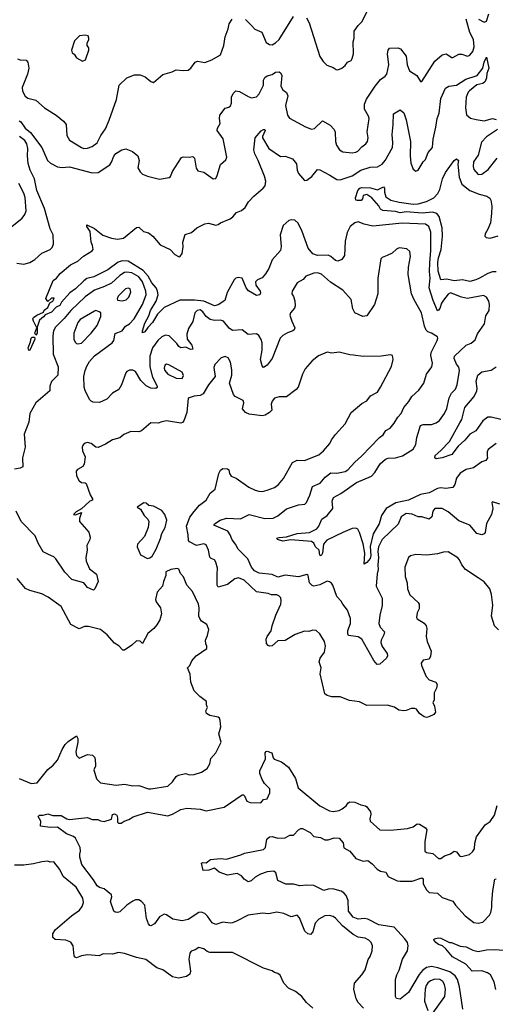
# Model space of a CAD drawing. Extents: x 2199565 to 2323334, y 894172 to 1018966.
# Tile 45 of 256: x 2235850 to 2239818, y 938479 to 946690. Entities that reach past the tile are written whole.
import ezdxf

# ---------------------------------------------------------------- set-up
doc = ezdxf.new("R2010")
doc.units = 0

msp = doc.modelspace()

# ---------------------------------------------------------------- linework, layer by layer
at = {"layer": '0CON10XD'}
for points in [[(2238244, 946705), (2238264.2, 946665), (2238353, 946383), (2238380.6, 946340.6), (2238411.2, 946311.2), (2238465, 946292.5), (2238490, 946275), (2238505, 946273.3), (2238537.5, 946285), (2238565, 946307.5), (2238585, 946337.5), (2238615, 946351.2), (2238625, 946366.7), (2238634.4, 946405), (2238631.9, 946505), (2238639.2, 946535), (2238641.4, 946595), (2238675, 946643.3), (2238706.7, 946675), (2238748.1, 946761.9)], [(2235830, 946365), (2235855, 946356.2), (2235902.3, 946352.3), (2235918.8, 946335), (2235925.7, 946285), (2235913.5, 946235), (2235870.8, 946125), (2235874, 946095), (2235895, 946053.3), (2235917.5, 946035), (2235985, 946020), (2236056.2, 945955), (2236153.8, 945895), (2236216.2, 945845), (2236237.5, 945815), (2236244, 945725), (2236264, 945685), (2236365, 945623.3), (2236385, 945616.7), (2236415, 945620), (2236455, 945634), (2236495, 945663.8), (2236525.8, 945724.2), (2236565, 945778.8), (2236595, 945853.3), (2236656.2, 946025), (2236678.9, 946145), (2236744.7, 946205.3), (2236808.9, 946231.1), (2236855, 946231.5), (2236896.2, 946215), (2236945, 946173.8), (2236965, 946166.2), (2237045, 946232.9), (2237122.5, 946255), (2237155, 946273.3), (2237215, 946266.2), (2237255, 946268.8), (2237278.8, 946285), (2237313.3, 946335), (2237332.5, 946345), (2237395, 946334.2), (2237452.5, 946355), (2237525, 946396.7), (2237554.2, 946475), (2237563.2, 946546.8), (2237590, 946615), (2237596.7, 946655), (2237623.3, 946695)], [(2235845, 945846.9), (2235858.9, 945838.9), (2235894.3, 945785), (2235939.3, 945749.3), (2236035, 945624.3), (2236080.8, 945515), (2236105.6, 945495), (2236165, 945463.8), (2236205, 945456.9), (2236265, 945463.6), (2236455, 945413.8), (2236503.3, 945416.7), (2236600.6, 945479.4), (2236617.1, 945502.9), (2236635, 945552), (2236652.5, 945575), (2236703.3, 945605), (2236735, 945613.8), (2236790.7, 945590.7), (2236834.1, 945554.1), (2236846, 945515), (2236834.3, 945455), (2236855, 945420.8), (2236875, 945403.1), (2236915, 945385.7), (2236971.4, 945371.4), (2237015, 945360), (2237096.7, 945375), (2237106.7, 945383.3), (2237125, 945423.8), (2237200.3, 945539.7), (2237215, 945546.7), (2237265, 945542.5), (2237295, 945550), (2237307.5, 945535), (2237322.1, 945452.1), (2237335, 945428.8), (2237387.5, 945417.5), (2237465, 945363.8), (2237485, 945366.7), (2237498.3, 945391.7), (2237525, 945482.5), (2237568.8, 945521.2), (2237578, 945545), (2237546.4, 945696.4), (2237498.5, 945765), (2237499.6, 945785), (2237522.2, 945825), (2237515.7, 945865.7), (2237520, 945895), (2237565, 945951.2), (2237595, 945960), (2237608.3, 945971.7), (2237615.7, 945995), (2237616, 946045), (2237631.2, 946075), (2237652.3, 946097.7), (2237685, 946092.5), (2237755, 946049.2), (2237785, 946037.5), (2237825, 946047.1), (2237847.7, 946072.3), (2237883.2, 946145), (2237884.8, 946185), (2237895, 946207.9), (2237915, 946221.1), (2237955, 946232.9), (2237985, 946254), (2238015, 946256.2), (2238030, 946245), (2238036.7, 946225), (2238029.4, 946135), (2238045, 946105.8), (2238075, 946084), (2238086.4, 946056.4), (2238067.5, 945975), (2238085, 945893.3), (2238100.2, 945870.2), (2238235, 945796.9), (2238285, 945777.5), (2238308.3, 945781.7), (2238375, 945847.5), (2238440.9, 945810.9), (2238472.5, 945775), (2238483.4, 945753.4), (2238483.9, 945675), (2238492.3, 945645), (2238518.9, 945605), (2238545, 945588.9), (2238625, 945579.2), (2238655, 945584.6), (2238671.9, 945595), (2238705, 945631.1), (2238738.6, 945655), (2238750.6, 945675), (2238757.5, 945705), (2238747.8, 945755), (2238766.5, 945865), (2238761.1, 945885), (2238726.5, 945945), (2238728.1, 945985), (2238742.6, 946027.4), (2238816.9, 946135), (2238859.5, 946190.5), (2238900, 946220), (2238912.6, 946237.4), (2238931.1, 946315), (2238918, 946405), (2238925, 946437.5), (2238935, 946453.3), (2239005, 946456.9), (2239026.3, 946446.3), (2239074.4, 946385), (2239083.1, 946315), (2239103.3, 946265), (2239164.4, 946225), (2239195, 946173.8), (2239205, 946176.2), (2239315, 946343.5), (2239375, 946397.5), (2239407, 946407), (2239454.5, 946374.5), (2239465, 946374.2), (2239515, 946404.2), (2239537.7, 946402.3), (2239585, 946387.5), (2239605, 946394.2), (2239630, 946425), (2239641.8, 946465), (2239635.4, 946525), (2239604.7, 946584.7), (2239574.4, 946695.6)], [(2237735, 946692.5), (2237780, 946645), (2237812.5, 946612.5), (2237868.8, 946585), (2237905, 946500), (2237935, 946484), (2237955, 946480.8), (2237985, 946497.5), (2238015, 946526), (2238135, 946715.8)], [(2239678.8, 946695), (2239725, 946668.6), (2239745, 946678.8), (2239765, 946740)], [(2236375, 946343.3), (2236397.5, 946355), (2236427.5, 946435), (2236427.5, 946455), (2236413.3, 946475), (2236413.3, 946495), (2236427.5, 946525), (2236427, 946537), (2236420, 946555), (2236395, 946562.5), (2236350, 946555), (2236307.5, 946515), (2236282.5, 946435), (2236287.5, 946415), (2236305, 946402.5), (2236325, 946372.5), (2236375, 946343.3)], [(2239825.4, 943154.6), (2239758.1, 943105), (2239750, 943085), (2239751.7, 943051.7), (2239752.5, 943035), (2239738, 943015), (2239705, 943001.5), (2239636, 942954), (2239575, 942939.5), (2239525, 942908.6), (2239493.3, 942866.7), (2239480, 942815), (2239465, 942788), (2239405, 942780), (2239365, 942786.2), (2239335, 942781.8), (2239266.8, 942743.2), (2239195, 942730.4), (2239095, 942683.1), (2238987.9, 942662.1), (2238907.1, 942612.9), (2238867.3, 942555), (2238848.9, 942485), (2238797.9, 942402.1), (2238774.6, 942295.4), (2238779, 942221), (2238774.3, 942195.7), (2238745, 942162), (2238725, 942150), (2238730.9, 942240.9), (2238715, 942318), (2238684.7, 942414.7), (2238670.5, 942440.5), (2238655, 942450), (2238625, 942446.7), (2238545, 942414.4), (2238411.5, 942348.5), (2238384.7, 942315.3), (2238375, 942241.2), (2238365, 942219.2), (2238355, 942224), (2238349.2, 942265), (2238316.8, 942295), (2238305.4, 942325.4), (2238285, 942338.5), (2238112.1, 942352.1), (2238045, 942341.9), (2238001.2, 942355), (2237996.2, 942365), (2238015, 942371.8), (2238075, 942376.3), (2238164.3, 942405.7), (2238267.7, 942412.3), (2238328.8, 942445), (2238346.2, 942465), (2238370, 942525), (2238415, 942556.2), (2238463.8, 942615), (2238460.9, 942650.9), (2238457.1, 942675), (2238468, 942705), (2238530.5, 942739.5), (2238660.6, 942829.4), (2238785.7, 942884.3), (2238812.5, 942915), (2238856.7, 942985), (2238901.9, 943025), (2238925, 943034.7), (2238984.1, 943035.9), (2239045, 943052.1), (2239132.6, 943107.4), (2239155, 943146.2), (2239163.6, 943205), (2239194.7, 943305.3), (2239215.4, 943315.4), (2239285, 943315.5), (2239325, 943327.5), (2239351.7, 943348.3), (2239394.6, 943405.4), (2239412.6, 943447.4), (2239433.1, 943536.9), (2239453.6, 943576.4), (2239485, 943609.2), (2239501.2, 943645), (2239519.3, 943765), (2239513.1, 943793.1), (2239495, 943818), (2239474.5, 943865), (2239476.4, 943883.6), (2239574.5, 943975.5), (2239618.1, 943991.9), (2239649.7, 944020.3), (2239670.3, 944069.7), (2239728.9, 944155), (2239739.7, 944220.3), (2239767.8, 944265), (2239770, 944315), (2239764.2, 944344.2), (2239745, 944376.2), (2239718.9, 944388.9), (2239585, 944365.5), (2239536.2, 944376.2), (2239445, 944411.2), (2239425, 944402.5), (2239385, 944350.9), (2239368.9, 944325), (2239355, 944281.1), (2239345, 944266.5), (2239335, 944263.1), (2239298.8, 944348.8), (2239266.2, 944455), (2239275.3, 944535), (2239269.5, 944589.5), (2239272.2, 944662.2), (2239280.3, 944765), (2239279.2, 944919.2), (2239263.1, 944965), (2239235.8, 944985.8), (2239042.4, 944992.4), (2238795, 944969.6), (2238723.8, 944983.8), (2238675, 945003.8), (2238645, 944997.3), (2238607.5, 944965), (2238582.2, 944915), (2238566.7, 944843.3), (2238560.9, 944725), (2238538.3, 944691.7), (2238505, 944677.1), (2238485, 944683.1), (2238446.8, 944716.7), (2238425, 944727.1), (2238335, 944724.7), (2238295, 944736.9), (2238256.1, 944785), (2238205.3, 944924.7), (2238174.3, 944994.3), (2238145, 945018), (2238115, 945021.7), (2238095, 945015.3), (2238049.5, 944975), (2238024.2, 944895), (2238031.5, 944798.5), (2238026.7, 944765), (2237955, 944686.7), (2237929.5, 944615), (2237900.2, 944569.8), (2237871.9, 944538.1), (2237835, 944520.9), (2237816.7, 944505), (2237819.4, 944475), (2237856, 944425), (2237858.8, 944411.2), (2237853.3, 944396.7), (2237825, 944390), (2237759.5, 944429.5), (2237738.8, 944455), (2237705, 944534.3), (2237675, 944541.5), (2237652.5, 944535), (2237638.1, 944521.9), (2237582, 944415), (2237560.3, 944349.7), (2237505, 944312.4), (2237475, 944304.7), (2237385, 944342.4), (2237309.4, 944350.6), (2237185, 944351.4), (2237055, 944291.4), (2236999.2, 944235), (2236959.2, 944165), (2236917.6, 944122.4), (2236895, 944088), (2236875, 944080), (2236873.1, 944095), (2236895, 944160), (2236928.2, 944221.7), (2236942, 944265), (2236988, 944342), (2237003.9, 944396.1), (2237000.2, 944425), (2236987.8, 944455), (2236951.2, 944495), (2236920.9, 944550.9), (2236879.5, 944599.5), (2236755, 944676.9), (2236705, 944680.5), (2236671.9, 944668.1), (2236585, 944603.6), (2236468.8, 944545), (2236408.9, 944531.1), (2236385, 944512.2), (2236315, 944445.8), (2236268.9, 944411.1), (2236198.8, 944335), (2236185, 944307.5), (2236155, 944292.5), (2236115, 944250), (2236061.2, 944228.8), (2236048.9, 944211.1), (2236015.8, 944185), (2235996, 944125), (2235996.2, 944075), (2235985, 944058.8), (2235976, 944075), (2235991.7, 944121.7), (2235964, 944175), (2235960, 944195), (2235964.4, 944205.6), (2235992.7, 944227.3), (2236048, 944252), (2236053.3, 944266.7), (2236085, 944291.2), (2236100, 944330), (2236125, 944344), (2236132.5, 944355), (2236136.7, 944366.7), (2236115, 944367.5), (2236085, 944340), (2236067.5, 944365), (2236129.2, 944515), (2236155.5, 944534.5), (2236188.6, 944575), (2236273.8, 944645), (2236335, 944676), (2236381.7, 944718.3), (2236455, 944762.9), (2236462.9, 944775), (2236456.2, 944806.2), (2236445.7, 944835), (2236438.8, 944925), (2236410, 944965), (2236410, 944980), (2236475, 944948.8), (2236543, 944893), (2236615, 944868.2), (2236665, 944860.9), (2236715, 944868.1), (2236825, 944956.2), (2236845, 944960), (2236883, 944923), (2236925, 944912), (2236961.2, 944885), (2237022.9, 944812.9), (2237104.1, 944774.1), (2237145, 944732.5), (2237174.1, 944714.1), (2237185, 944713.8), (2237205, 944740), (2237214, 944795), (2237211.2, 944835), (2237231.7, 944898.3), (2237284.2, 944915.8), (2237326.7, 944955), (2237395, 944987.5), (2237425, 944992.5), (2237485, 944976), (2237505, 944981.2), (2237525, 944996), (2237605, 945030), (2237627.1, 945045), (2237657.6, 945082.4), (2237700.5, 945099.5), (2237731.4, 945125), (2237759.5, 945170.5), (2237802.6, 945217.4), (2237882.5, 945285), (2237896.7, 945305), (2237902.3, 945345), (2237893.2, 945385), (2237840.7, 945515), (2237810.6, 945570.6), (2237803.8, 945605), (2237814.2, 945705.8), (2237865, 945764.3), (2237885, 945775.6), (2237895.7, 945775.7), (2237897.5, 945765), (2237874.5, 945715.5), (2237875.6, 945705), (2237928.6, 945615), (2238025, 945550), (2238065, 945552), (2238125, 945530), (2238159.4, 945489.4), (2238165.6, 945435), (2238176.6, 945406.6), (2238225, 945348.8), (2238245, 945352.9), (2238286.2, 945383.8), (2238335, 945441.2), (2238355, 945438.8), (2238437.5, 945392.5), (2238495, 945356.9), (2238525, 945354.4), (2238625, 945386.9), (2238695, 945436.1), (2238775, 945460), (2238835, 945464.6), (2238873.5, 945485), (2238898.8, 945515), (2238959.6, 945625), (2238964, 945664), (2238956.3, 945733.7), (2238967.1, 945815), (2238967.5, 945905), (2239025, 945937.5), (2239055, 945913.8), (2239075.3, 945855.3), (2239111.8, 945675), (2239109.1, 945555), (2239114.1, 945494.1), (2239133.4, 945443.4), (2239155, 945428), (2239175, 945436.2), (2239216.2, 945505), (2239235.8, 945525), (2239258.3, 945581.7), (2239295.3, 945625), (2239299, 945695), (2239323.3, 945795), (2239332.6, 945865), (2239348.5, 945911.5), (2239365, 946033.3), (2239401.7, 946118.3), (2239430, 946135), (2239495, 946145.5), (2239572, 946195), (2239667.8, 946225), (2239713.8, 946285), (2239725.4, 946335), (2239745, 946378.8), (2239763.9, 946285), (2239747.7, 946242.3), (2239744.6, 946205), (2239732.9, 946175), (2239715, 946157.1), (2239665, 946146.2), (2239603.2, 946096.8), (2239591.8, 946085), (2239574.6, 946045), (2239570.5, 945955), (2239577.5, 945897.5), (2239610.4, 945870.4), (2239657.5, 945857.5)], [(2239657.5, 945857.5), (2239725, 945845.8), (2239795, 945866.2), (2239825, 945857.5)], [(2239835.8, 945775), (2239745, 945712.9), (2239702.3, 945667.7), (2239675, 945561.9), (2239637.1, 945505), (2239633.5, 945465), (2239640.3, 945440.3), (2239675, 945400.4), (2239705, 945401.8), (2239759.9, 945440.1), (2239835, 945535.5)], [(2235825, 944660), (2235885, 944651.4), (2235935, 944664.2), (2235975, 944689.2), (2236035.5, 944744.5), (2236103.8, 944775), (2236119.7, 944790.3), (2236131.3, 944818.7), (2236128.9, 944895), (2236103.8, 944945), (2236057.5, 945115), (2235992.4, 945265), (2235972.2, 945362.2), (2235936.9, 945435), (2235919.8, 945489.8), (2235914.7, 945555.3), (2235918.1, 945615), (2235910.2, 945655), (2235892.5, 945682.5), (2235847.6, 945715)], [(2239825, 944587.5), (2239795, 944587.1), (2239755, 944573.2), (2239685, 944535.2), (2239655, 944520.2), (2239605, 944508.2), (2239545, 944520.2), (2239475, 944512.8), (2239415, 944525.3), (2239365, 944520.8), (2239341.8, 944591.8), (2239338.2, 944665), (2239344, 944705), (2239366, 944775), (2239376.3, 944886.3), (2239375.6, 944955), (2239350.1, 945050.1), (2239329.2, 945075), (2239295, 945084.1), (2239206.9, 945076.9), (2239075, 945089.2), (2239025, 945080.2), (2238985, 945090), (2238878.5, 945098.5), (2238858.9, 945108.9), (2238845, 945136.7), (2238788.9, 945205), (2238745, 945231.8), (2238716.9, 945225), (2238709.5, 945195), (2238697.7, 945182.3), (2238665, 945182.2), (2238654, 945185), (2238650.4, 945205), (2238671.7, 945265), (2238689.1, 945285), (2238705, 945289.5), (2238777.3, 945287.3), (2238835, 945270.5), (2238885, 945295.8), (2238894, 945285), (2238893, 945253), (2238903.9, 945213.9), (2238946.1, 945186.1), (2239015, 945169.2), (2239132.6, 945152.6), (2239175, 945153.8), (2239245, 945174.7), (2239305.7, 945204.3), (2239338.3, 945241.7), (2239354.6, 945275), (2239378, 945362), (2239403.2, 945416.8), (2239473.8, 945516.2), (2239495, 945530.6), (2239511.1, 945515), (2239505.5, 945485), (2239515.9, 945375.9), (2239537.7, 945317.7), (2239606.1, 945266.1), (2239684, 945234), (2239747.4, 945217.4), (2239772.1, 945202.1), (2239780, 945185), (2239788.2, 945135), (2239787.2, 945072.8), (2239777.1, 944995), (2239756.7, 944943.3), (2239732.9, 944905), (2239731.2, 944885), (2239742.5, 944875), (2239775, 944868.9), (2239842.5, 944887.5)], [(2235785, 944966.2), (2235870, 945035), (2235892.5, 945065), (2235904.2, 945095), (2235895, 945207.5), (2235885, 945244), (2235842.2, 945325)], [(2239855, 942650), (2239795, 942670), (2239790, 942665), (2239798.8, 942615), (2239787.5, 942565), (2239745, 942487.5), (2239735, 942412.5), (2239725, 942401.2), (2239705, 942394), (2239665, 942404.2), (2239606, 942475), (2239515, 942511.4), (2239425, 942585.5), (2239375, 942613.1), (2239315, 942614), (2239297.9, 942592.1), (2239289.5, 942545), (2239265, 942525.5), (2239205, 942542.9), (2239175, 942545.5), (2239125, 942565.3), (2239075, 942571.5), (2239032.9, 942545), (2239006.4, 942483.6), (2238875, 942356.5), (2238844.8, 942295), (2238838.4, 942255), (2238843.4, 942205), (2238836.7, 942145), (2238841.4, 942105), (2238831.8, 942068.2), (2238824.8, 941964.8), (2238872.9, 941865), (2238874.6, 941805), (2238853.4, 941725), (2238846.9, 941655), (2238858.5, 941625), (2238893.1, 941585), (2238889.3, 941560.7), (2238864.5, 941515), (2238862.7, 941495), (2238873.1, 941463.1), (2238916.9, 941405), (2238918.6, 941385), (2238911.2, 941365), (2238855.9, 941314.1), (2238833.4, 941313.4), (2238806, 941346), (2238705, 941523.6), (2238675, 941542.5), (2238593.3, 941555), (2238587.5, 941567.5), (2238588.9, 941595), (2238610, 941655), (2238611.1, 941695), (2238585.8, 941765), (2238545, 941816.2), (2238531.7, 941841.7), (2238495, 941880), (2238463, 941973), (2238451.7, 941991.7), (2238435, 942003.3), (2238415, 942006.7), (2238355, 941975.7), (2238305, 941966), (2238290.8, 941970.8), (2238268.8, 941995), (2238258, 942055), (2238245, 942062), (2238175, 942044.6), (2238065, 942057.8), (2238005, 942042.2), (2237955, 942062.5), (2237846.7, 942075), (2237810, 942095), (2237784.1, 942124.1), (2237754.4, 942195), (2237672, 942275), (2237651.2, 942315), (2237621.8, 942351.8), (2237606.7, 942395), (2237586.7, 942425), (2237470, 942475), (2237474, 942485), (2237523.6, 942516.4), (2237575, 942533.1), (2237691.5, 942528.5), (2237765.8, 942564.2), (2237895, 942530.7), (2237966, 942534), (2238005, 942551.5), (2238075, 942611.5), (2238175, 942645.3), (2238228.8, 942651.2), (2238241.5, 942665), (2238270, 942725), (2238292.5, 942797.5), (2238355.6, 942824.4), (2238397.5, 942875), (2238445, 942912.5), (2238495, 942908.7), (2238565, 942922.5), (2238586.7, 942935), (2238645, 943000), (2238700.9, 943049.1), (2238852, 943205), (2238882.1, 943227.9), (2238905, 943263.8), (2238940.8, 943285), (2238974.2, 943325), (2239003.7, 943376.3), (2239032.7, 943407.3), (2239054, 943456), (2239095.8, 943505), (2239121.7, 943548.3), (2239179.7, 943600.3), (2239222.4, 943657.6), (2239244.2, 943735), (2239289.2, 943795), (2239294.4, 943825), (2239281.3, 943888.7), (2239282.2, 943915), (2239334.3, 944015), (2239339.2, 944035), (2239335, 944045.8), (2239287.2, 944077.2), (2239255, 944086.7), (2239240.9, 944100.9), (2239226.9, 944135), (2239201.8, 944245), (2239140, 944355), (2239118.5, 944405), (2239092.5, 944565), (2239094.2, 944625.8), (2239111.2, 944715), (2239105, 944756.7), (2239078.8, 944778.8), (2239015, 944787.1), (2238993.2, 944776.8), (2238957.3, 944742.7), (2238915, 944723.8), (2238875, 944706.7), (2238863.8, 944695), (2238838.1, 944535), (2238838.6, 944405), (2238810, 944315), (2238745, 944220), (2238713.9, 944213.9), (2238645.9, 944245.9), (2238629.3, 944279.3), (2238616.3, 944356.3), (2238545.8, 944435), (2238442.4, 944502.4), (2238368.2, 944568.2), (2238335, 944578.6), (2238305, 944577.1), (2238237.7, 944552.3), (2238215, 944523.3), (2238164.2, 944495.8), (2238123.3, 944425), (2238121.2, 944405), (2238135, 944382.5), (2238145.5, 944345.5), (2238146.9, 944305), (2238141.4, 944285), (2238108.6, 944245), (2238104.4, 944225), (2238119.1, 944175), (2238145, 944120), (2238140, 944105), (2238127.5, 944095), (2238085, 944077.9), (2238045, 944057.3), (2238022.9, 944035), (2237955.4, 943865), (2237915, 943810), (2237885, 943790), (2237872.3, 943802.3), (2237860, 943855), (2237872.5, 943935), (2237873.1, 943995), (2237864.3, 944024.3), (2237845, 944057.5), (2237825, 944070), (2237756.1, 944066.1), (2237705, 944104.2), (2237625, 944098), (2237597.4, 944117.4), (2237550, 944175), (2237525, 944184.4), (2237475, 944182), (2237440.2, 944190.2), (2237404.3, 944215), (2237378.5, 944255), (2237355, 944269.2), (2237330, 944265), (2237311.4, 944245), (2237295.5, 944174.5), (2237258.6, 944115), (2237243.7, 944066.3), (2237246.5, 944025), (2237286.7, 943975), (2237295, 943942.5), (2237275, 943940.8), (2237235, 943959.2), (2237195, 943953.1), (2237177.1, 943965), (2237161.1, 943991.1), (2237095.6, 944055), (2237065, 944058.2), (2237035.5, 944045), (2237001.2, 944015), (2236957.3, 943955), (2236935.2, 943884.8), (2236935.3, 943795), (2236958.8, 943708.8), (2236996, 943635), (2236996, 943624), (2236986, 943614), (2236945, 943618.1), (2236905, 943636.5), (2236861.7, 943681.7), (2236815, 943756.5), (2236795, 943767.9), (2236765, 943766.4), (2236745, 943756.7), (2236736.5, 943745), (2236700, 943645), (2236676.7, 943605), (2236624, 943575), (2236575.6, 943524.4), (2236515, 943498), (2236461.7, 943501.7), (2236445, 943508.8), (2236433, 943523), (2236395, 943597.5), (2236386.5, 943626.5), (2236384.6, 943715), (2236395.3, 943765), (2236410.3, 943799.7), (2236431.7, 943838.3), (2236472.9, 943887.1), (2236621.2, 943995), (2236635.4, 944015), (2236646.2, 944073.8), (2236705, 944096.4), (2236733.2, 944135), (2236765.2, 944154.8), (2236805, 944196.2), (2236875.7, 944315), (2236904.7, 944395), (2236902.9, 944425), (2236875.6, 944505), (2236845, 944545.2), (2236785, 944578.9), (2236745, 944585.3), (2236725, 944581.8), (2236684.1, 944555.9), (2236615.8, 944494.2), (2236556.1, 944463.9), (2236473.5, 944435), (2236395, 944378.7), (2236275.3, 944265)], [(2236705, 944344.3), (2236737, 944353), (2236759.4, 944375), (2236776.9, 944416.9), (2236771.2, 944445), (2236755, 944450.6), (2236732.5, 944445), (2236672.5, 944385), (2236663.3, 944363.3), (2236665, 944350), (2236705, 944344.3)], [(2236275.3, 944265), (2236220.8, 944199.2), (2236147.9, 944125), (2236132, 944095), (2236127.5, 944055), (2236130.1, 943900.1), (2236170, 943795), (2236168.6, 943725), (2236115, 943673.3), (2236100, 943635), (2236100, 943595), (2235984.4, 943495), (2235935.6, 943405), (2235925.7, 943335), (2235886.9, 943235), (2235894.4, 943125), (2235871.9, 943035), (2235875, 942962.5), (2235855, 942948.8), (2235805, 942941.2)], [(2236335, 943986.7), (2236365, 943993.8), (2236446, 944075), (2236495, 944141.2), (2236528, 944215), (2236526.7, 944245), (2236513.3, 944255), (2236486.1, 944263.9), (2236475, 944260.8), (2236355, 944189.4), (2236335, 944165.8), (2236301.9, 944075), (2236301.2, 944025), (2236311.2, 944001.2), (2236325, 943990), (2236335, 943986.7)], [(2235925, 943931.2), (2235920.4, 943955), (2235940.5, 944005), (2235945.6, 944034.4), (2235955, 944042.9), (2235974, 944044), (2235976.2, 944025), (2235935, 943932.9), (2235925, 943931.2)], [(2239674.3, 942034.3), (2239570, 942105), (2239538, 942145), (2239520, 942185), (2239505, 942202.5), (2239425, 942251.4), (2239385, 942250.6), (2239335, 942234.3), (2239245.8, 942225.8), (2239155, 942230), (2239111.2, 942218.8), (2239093.3, 942205), (2239064, 942125), (2239066.1, 942046.1), (2239084, 941995), (2239084.2, 941945), (2239106, 941895), (2239175, 941828.8), (2239182.5, 941815), (2239184.2, 941775.8), (2239165, 941742.5), (2239160, 941705), (2239165, 941693.8), (2239225, 941656), (2239240.8, 941635), (2239245.8, 941614.2), (2239242.7, 941547.3), (2239250, 941505), (2239282.9, 941425), (2239278.3, 941381.7), (2239265, 941356.7), (2239215, 941348.8), (2239198.8, 941325), (2239202, 941305), (2239242.2, 941212.2), (2239265.6, 941185.6), (2239323.3, 941165), (2239332, 941145), (2239327.5, 941115), (2239307.1, 941075), (2239306.7, 941015), (2239297.5, 940995), (2239311.2, 940965), (2239320, 940915), (2239305, 940896), (2239264.5, 940875.5), (2239245, 940869.2), (2239225, 940875.7), (2239185.7, 940905), (2239160.3, 940940.3), (2239146.2, 940946.2), (2239115, 940946.5), (2239075, 940928), (2239056.1, 940926.1), (2239012.7, 940932.7), (2238976.9, 940956.9), (2238915, 940972.9), (2238745, 940971.2), (2238685, 941001.2), (2238601.7, 941011.7), (2238525, 941043.3), (2238455, 941044.3), (2238414.5, 941054.5), (2238397, 941067), (2238355.7, 941234.3), (2238365.6, 941285), (2238348.9, 941335), (2238355.6, 941365), (2238394, 941415), (2238401.4, 941465), (2238392.5, 941505), (2238355, 941568.8), (2238323, 941597), (2238295, 941600), (2238263, 941587), (2238225, 941591.2), (2238148.3, 941561.7), (2238065, 941512), (2238005, 941508.8), (2237955, 941468), (2237935, 941466), (2237921.9, 941471.9), (2237907.7, 941487.7), (2237907.3, 941522.7), (2237915, 941547.5), (2237947.7, 941592.3), (2237955.6, 941635), (2237986.1, 941725), (2238028.5, 941815), (2238032.7, 941842.7), (2238027.3, 941867.3), (2238013.3, 941885), (2237995, 941894), (2237950, 941895), (2237924.3, 941904.3), (2237825, 941918.6), (2237721.4, 942015), (2237675, 942034.5), (2237645, 942028.1), (2237585, 941980.4), (2237505, 941956.2), (2237497.1, 941975), (2237496.2, 942065), (2237499.6, 942115), (2237485, 942166.2), (2237474.6, 942184.6), (2237446.7, 942196.7), (2237437.2, 942207.2), (2237425, 942266.2), (2237405, 942310.8), (2237385, 942319.6), (2237325, 942304.1), (2237265.3, 942335.3), (2237257.4, 942347.4), (2237256.7, 942395), (2237242.5, 942465), (2237269.7, 942540.3), (2237305, 942590), (2237349.1, 942640.9), (2237405, 942682.5), (2237439.7, 942740.3), (2237480.6, 942775), (2237510, 942905), (2237525, 942933.3), (2237545, 942948), (2237585, 942945.8), (2237594, 942935), (2237600, 942905), (2237615, 942884.3), (2237655, 942865.6), (2237761.7, 942791.7), (2237815, 942766.2), (2237845, 942758.8), (2237875, 942756.2), (2237915, 942765.8), (2237975, 942788), (2238008, 942815), (2238052, 942865), (2238125, 942996.7), (2238164.1, 943015.9), (2238225, 943013.8), (2238345, 943062.5), (2238384.5, 943095.5), (2238438, 943155), (2238451.4, 943185), (2238485, 943230), (2238565, 943320), (2238615, 943414), (2238705, 943490), (2238747.4, 943512.6), (2238777.2, 943552.8), (2238835, 943584), (2238861.1, 943625), (2238951.7, 943798.3), (2238966.2, 943855), (2238959.3, 943889.3), (2238945, 943896.2), (2238866.6, 943883.4), (2238715, 943880.6), (2238635, 943893.8), (2238605, 943894), (2238515, 943917.1), (2238455, 943908.8), (2238415, 943917.5), (2238344, 943886), (2238290, 943845), (2238232.7, 943777.3), (2238210, 943735), (2238173.6, 943626.4), (2238157.5, 943605), (2238075.9, 943544.1), (2238015, 943546.2), (2237975, 943532.5), (2237955, 943507.5), (2237948.8, 943485), (2237953.3, 943435), (2237935, 943414), (2237897.9, 943392.1), (2237874.1, 943385.9), (2237765, 943400), (2237733.8, 943415), (2237709.2, 943445), (2237720.8, 943495), (2237715, 943513.3), (2237647.9, 943547.9), (2237632.5, 943565), (2237599.4, 943659.4), (2237618.5, 943725), (2237620.7, 943769.3), (2237608.5, 943835), (2237589.7, 943869.7), (2237565, 943881.4), (2237530.2, 943869.8), (2237476.7, 943815), (2237470.7, 943790.7), (2237480, 943715), (2237423.8, 943645), (2237379.5, 943570.5), (2237355, 943556.2), (2237305, 943550), (2237256.4, 943533.6), (2237244.6, 943415), (2237219.5, 943345), (2237208.9, 943331.1), (2237195, 943325.6), (2237075.6, 943344.4), (2237035, 943337.8), (2237004.5, 943325.5), (2236945, 943327.5), (2236865, 943260.5), (2236845, 943253.8), (2236777.5, 943255), (2236719.3, 943230.7), (2236685, 943204.3), (2236625, 943186.7), (2236565, 943148.9), (2236505, 943121.9), (2236485, 943124.2), (2236445, 943155.8), (2236415, 943163.8), (2236395, 943158.8), (2236380, 943145), (2236371.2, 943125), (2236374.2, 943094.2), (2236396.2, 943045), (2236387, 942983), (2236375.7, 942964.3), (2236332.1, 942937.9), (2236321.2, 942925), (2236325, 942887.5), (2236345, 942843.8), (2236365, 942830), (2236395, 942828.8), (2236405, 942822.5), (2236437.2, 942727.2), (2236458, 942695), (2236458, 942682), (2236435, 942673.8), (2236365, 942610), (2236320, 942585), (2236300, 942565), (2236315, 942560), (2236365, 942580), (2236348.6, 942531.4), (2236348.1, 942505), (2236427.5, 942415), (2236437.1, 942375), (2236434.2, 942355), (2236408.9, 942305), (2236412.1, 942265), (2236400.8, 942205), (2236404.6, 942175), (2236431.5, 942111.5), (2236489.2, 942065), (2236503.8, 942005), (2236476.7, 941945), (2236465, 941933.3), (2236415, 941953.8), (2236383.6, 941993.6), (2236285, 942022.5), (2236225, 942084), (2236151.2, 942195), (2236135, 942209.2), (2236090.7, 942229.3), (2236045, 942252), (2236004.3, 942325), (2235980, 942385), (2235861.9, 942505), (2235821.5, 942591.5)], [(2237205, 943697.5), (2237217.5, 943722.5), (2237205, 943751.2), (2237095, 943812.5), (2237075, 943818), (2237060.6, 943809.4), (2237055.6, 943785), (2237060.5, 943765), (2237085, 943734.5), (2237155, 943700), (2237205, 943697.5)], [(2239865, 943357.1), (2239785, 943376.4), (2239755, 943375.6), (2239715, 943345.8), (2239655, 943262.5), (2239606.1, 943233.9), (2239565, 943184.2), (2239507.5, 943132.5), (2239455, 943064.2), (2239375, 943036.7), (2239325, 943029.2), (2239313.8, 943035), (2239315.7, 943055), (2239365, 943096.7), (2239436.8, 943173.2), (2239522.5, 943327.5), (2239538, 943355), (2239565, 943455.7), (2239640.9, 943549.1), (2239663.5, 943595), (2239666.5, 943615), (2239659.4, 943675), (2239673.3, 943725), (2239705, 943752.8), (2239785, 943767.8), (2239824.5, 943795)], [(2236915, 942196.2), (2236935, 942202), (2236955, 942216.7), (2236988, 942275), (2237025, 942362.5), (2237035.7, 942404.3), (2237063.8, 942455), (2237078.8, 942515), (2237060, 942565), (2237036.1, 942596.1), (2236965, 942632.5), (2236928.3, 942638.3), (2236905, 942657.5), (2236885, 942660), (2236830, 942625), (2236858.3, 942608.3), (2236887.5, 942555), (2236917.5, 942525), (2236927.5, 942505), (2236922.5, 942455), (2236890.7, 942379.3), (2236833.8, 942315), (2236830.8, 942295), (2236856.8, 942226.8), (2236915, 942196.2)], [(2235845, 940362.5), (2235945, 940318.8), (2235995, 940326.7), (2236084, 940436), (2236127.6, 940472.4), (2236164.3, 940515.7), (2236202.9, 940605), (2236228, 940645), (2236255, 940670.8), (2236325, 940716.7), (2236334, 940695), (2236335.7, 940665), (2236318, 940585), (2236322.3, 940552.3), (2236345, 940532.5), (2236415, 940563.3), (2236456.1, 940556.1), (2236475.9, 940535.9), (2236483.3, 940485), (2236482.5, 940465), (2236468.8, 940435), (2236490.3, 940360.3), (2236525, 940326.7), (2236655, 940306.2), (2236725, 940313.3), (2236795, 940300), (2236845, 940303.1), (2236925, 940275.8), (2236945, 940275.7), (2237085, 940297.5), (2237125, 940333.8), (2237155, 940378.8), (2237171.2, 940388.8), (2237235, 940402.5), (2237265, 940392.5), (2237305, 940395.8), (2237366.7, 940415), (2237413.8, 940445), (2237436, 940485), (2237445, 940527.5), (2237486.7, 940575), (2237530, 940665), (2237510, 940735), (2237527.7, 940792.3), (2237523.3, 940845), (2237516.7, 940865), (2237505, 940873.3), (2237436.1, 940886.1), (2237407.5, 940905), (2237403.3, 940925), (2237417.5, 940955), (2237407.5, 940975), (2237407.5, 941005), (2237352.5, 941045), (2237305, 941092.5), (2237277.5, 941165), (2237271.7, 941231.7), (2237250, 941285), (2237270, 941305), (2237286.4, 941343.6), (2237322.5, 941385), (2237410, 941445), (2237412.5, 941465), (2237403.3, 941485), (2237400, 941515), (2237416.7, 941555), (2237426.7, 941605), (2237410, 941645), (2237366.7, 941675), (2237352, 941695), (2237344.2, 941715), (2237347.5, 941785), (2237340.8, 941815), (2237292.7, 941922.7), (2237244.2, 941975), (2237215.8, 942045), (2237190.8, 942070.8), (2237176.4, 942106.4), (2237165, 942112.5), (2237110, 942105), (2237070, 942085), (2237070, 942055), (2237050, 942005), (2237042.5, 941965), (2236996.7, 941915), (2236983.8, 941855), (2236988.8, 941835), (2237025.6, 941785.6), (2237033.8, 941735), (2237018, 941685), (2236995, 941643.3), (2236968.3, 941611.7), (2236919.7, 941570.3), (2236875, 941487.5), (2236855, 941506.2), (2236825, 941511.2), (2236785, 941473.3), (2236725, 941432), (2236710.8, 941430.8), (2236677.4, 941467.4), (2236641.3, 941491.3), (2236579.8, 941559.8), (2236525, 941604), (2236425, 941630.8), (2236391.4, 941628.6), (2236345, 941611.2), (2236275, 941645.7), (2236195, 941795.7), (2236086, 941875), (2236035, 941902.9), (2235935, 941928.6), (2235896.9, 941946.9), (2235829.5, 942029.5)], [(2239845, 941603.1), (2239810.6, 941635), (2239785.5, 941715), (2239797.4, 941807.4), (2239787.7, 941897.7), (2239773.3, 941945), (2239725, 942001.2), (2239674.3, 942034.3)], [(2238717.5, 938445), (2238673.8, 938495), (2238656.7, 938525), (2238637.1, 938605), (2238644, 938655), (2238705, 938723.3), (2238733, 938767), (2238756.9, 938853.1), (2238772.9, 938877.1), (2238790, 938925), (2238794.3, 938965), (2238783.2, 938993.2), (2238764.3, 939014.3), (2238731.2, 939028.8), (2238675, 939039.5), (2238631.7, 939061.7), (2238544.3, 939134.3), (2238485, 939196.2), (2238465, 939210), (2238435, 939219.2), (2238394.5, 939215.5), (2238345, 939190), (2238314.4, 939155), (2238296, 939084), (2238275, 939061.1), (2238255, 939065.4), (2238227.9, 939087.9), (2238185, 939200), (2238165, 939221.2), (2238115, 939209.2), (2238055, 939235.8), (2237995, 939248), (2237925, 939234), (2237875, 939238), (2237755, 939222.5), (2237659.3, 939170.8), (2237625, 939159.3), (2237605, 939156.5), (2237545, 939164), (2237485, 939143.1), (2237455, 939156.9), (2237416.1, 939215), (2237395, 939235.4), (2237365, 939247.7), (2237345.4, 939244.6), (2237255, 939186.5), (2237205, 939175.6), (2237128.6, 939188.6), (2237075, 939226), (2237055, 939231.2), (2237015, 939208), (2236975, 939150), (2236945, 939133.8), (2236935, 939136.7), (2236925, 939150), (2236908.9, 939195), (2236894.6, 939304.6), (2236866, 939336), (2236845, 939349.4), (2236815, 939350), (2236795, 939338.6), (2236744.2, 939305), (2236685, 939250), (2236665, 939243.8), (2236645, 939246.2), (2236633.8, 939255), (2236607.5, 939335), (2236618, 939375), (2236615, 939392.5), (2236555, 939441.2), (2236515, 939452), (2236495, 939466.2), (2236465.4, 939515.4), (2236368.8, 939645), (2236351.2, 939705), (2236350.5, 939729.5), (2236358, 939755), (2236354.3, 939785), (2236314.1, 939864.1), (2236297.9, 939877.9), (2236241.4, 939901.4), (2236166.4, 939956.4), (2236105, 939951.9), (2236022.5, 939965), (2236026.2, 940005), (2236003.3, 940045), (2236015, 940056.7), (2236045, 940056.2), (2236085, 940066), (2236125, 940054), (2236195, 940053.8), (2236244.2, 940024.2), (2236265, 940018.8), (2236415, 940037.5), (2236455, 940020), (2236500.7, 940020.7), (2236525, 940007.5), (2236555, 940003.8), (2236616.1, 940023.9), (2236625, 940062.5), (2236641.7, 940068.3), (2236660, 940055), (2236666.2, 940035), (2236666.4, 939996.4), (2236675, 939990), (2236695, 939990), (2236722.7, 940007.3), (2236761.2, 940018.8), (2236797, 940043), (2236915, 940081.4), (2237085, 940051.5), (2237125, 940064.4), (2237195, 940104.3), (2237245, 940114.2), (2237355, 940105.6), (2237405, 940093.3), (2237555, 940124), (2237705, 940226.7), (2237716.1, 940226.1), (2237726.1, 940216.1), (2237745, 940173.3), (2237771.7, 940161.7), (2237861.7, 940158.3), (2237885, 940187.5), (2237915, 940192.5), (2237936.4, 940243.6), (2237935.6, 940275), (2237891.2, 940321.2), (2237873.2, 940353.2), (2237854.5, 940404.5), (2237854.3, 940425), (2237900, 940525), (2237898.8, 940575), (2237905, 940586.2), (2237915, 940590), (2237953.3, 940575), (2237963.3, 940535), (2237974.2, 940524.2), (2238035, 940502), (2238092.5, 940455), (2238150.7, 940360.7), (2238172.5, 940285), (2238355, 940132.9), (2238435, 940093.5), (2238465, 940085.7), (2238515, 940096), (2238540.9, 940109.1), (2238574, 940135), (2238590, 940160), (2238605, 940168), (2238645, 940164.4), (2238695, 940141.4), (2238735, 940132.5), (2238747.5, 940125), (2238775.7, 940085), (2238779.4, 940065), (2238770.6, 940025), (2238773.1, 940005), (2238855, 939934.2), (2238945, 939930), (2239085, 939944.4), (2239131.7, 939958.3), (2239165, 939982.9), (2239185, 939980), (2239235, 939951.5), (2239247.9, 939935), (2239230, 939835), (2239230, 939755), (2239244.3, 939744.3), (2239296.1, 939736.1), (2239345, 939694.3), (2239365, 939695.8), (2239395, 939718.1), (2239445, 939732.9), (2239475, 939756.7), (2239495, 939750), (2239523.3, 939715), (2239535, 939711.2), (2239603.3, 939726.7), (2239629.2, 939750.8), (2239645.8, 939775.8), (2239648.3, 939821.7), (2239661.1, 939875), (2239735, 939976.2), (2239775, 940004), (2239811.4, 940055), (2239834.2, 940135.8)], [(2239546.8, 938436.8), (2239520.3, 938625), (2239501.8, 938685), (2239483.8, 938715), (2239438, 938748), (2239337.3, 938782.7), (2239285, 938794.2), (2239245, 938785.3), (2239209.9, 938760.1), (2239182.4, 938727.6), (2239095, 938575.7), (2239025, 938522.5), (2238995, 938526.2), (2238984.4, 938545), (2238984.4, 938685), (2238995.8, 938725), (2239017.2, 938762.8), (2239042.9, 938855), (2239084.6, 938925), (2239091.1, 938965), (2239084.6, 938995), (2239064.7, 939025), (2238975, 939122.5), (2238845, 939142.2), (2238755, 939188.8), (2238725, 939193.5), (2238675, 939190), (2238632.2, 939205), (2238593.8, 939255), (2238589.2, 939345), (2238575, 939385.7), (2238555, 939407.8), (2238531.7, 939421.7), (2238461.2, 939441.2), (2238425, 939439.4), (2238388.3, 939428.3), (2238305, 939469.4), (2238246.8, 939473.2), (2238187.7, 939467.7), (2238135, 939479.2), (2238071.1, 939481.1), (2238005, 939512.5), (2237988, 939575), (2237969.5, 939589.5), (2237915, 939584.4), (2237860, 939565), (2237815, 939540), (2237780.5, 939509.5), (2237755, 939500), (2237723, 939523), (2237700.3, 939550.3), (2237665, 939568.6), (2237585, 939556.2), (2237515, 939581.2), (2237475, 939613.3), (2237427, 939597), (2237380, 939595), (2237367.5, 939655), (2237375, 939662.5), (2237405, 939657.5), (2237442.7, 939687.3), (2237525, 939695.7), (2237575, 939690), (2237695, 939724.4), (2237725, 939738.6), (2237885, 939770), (2237900, 939785), (2237911.9, 939855), (2237935, 939874.2), (2237955, 939877.5), (2238005, 939864.2), (2238065, 939868.1), (2238105, 939889.2), (2238135, 939890), (2238176.7, 939935), (2238195, 939945.8), (2238210, 939945), (2238272.3, 939912.3), (2238305, 939879.2), (2238360.5, 939870.5), (2238395, 939849.2), (2238425, 939850.9), (2238475, 939868), (2238515.4, 939865.4), (2238548, 939825), (2238555, 939782.5), (2238605, 939757.1), (2238653.7, 939693.7), (2238715, 939673.1), (2238755, 939677.8), (2238791.1, 939651.1), (2238831.2, 939605), (2238859.7, 939589.7), (2238905, 939581.2), (2238925, 939544), (2238999.5, 939509.5), (2239025, 939504.5), (2239125, 939506.9), (2239205, 939533.8), (2239215.6, 939525), (2239215, 939482.5), (2239244.4, 939434.4), (2239265, 939412), (2239335, 939406), (2239375, 939370), (2239465, 939338.6), (2239485.8, 939305), (2239566.3, 939216.3), (2239640, 939160), (2239675, 939155.8), (2239715.5, 939164.5), (2239768.6, 939221.4), (2239781.1, 939245), (2239790.5, 939285), (2239788, 939328), (2239796.8, 939425), (2239815, 939523.3), (2239825.9, 939525.9)], [(2238295, 938447.5), (2238242.5, 938495), (2238205, 938542.5), (2238150, 938585), (2238092.3, 938612.3), (2238054.4, 938654.4), (2238022.3, 938722.3), (2238005, 938736.7), (2237975, 938743.3), (2237955, 938756.7), (2237885, 938781.2), (2237625, 938910), (2237435, 938912), (2237415, 938918.8), (2237385, 938942), (2237345, 938953.3), (2237315, 938933.8), (2237279.3, 938920.7), (2237268.8, 938905), (2237260.8, 938855), (2237275.7, 938755), (2237269.7, 938730.3), (2237240.5, 938709.5), (2237175, 938696.5), (2237125, 938708.9), (2237045, 938766.7), (2236993.1, 938783.1), (2236901.7, 938851.7), (2236825, 938868.1), (2236723, 938903), (2236675, 938911.4), (2236625, 938896.2), (2236545, 938898.8), (2236513.9, 938883.9), (2236415, 938891.2), (2236365, 938882), (2236325, 938866.2), (2236311.4, 938871.4), (2236304.2, 938884.2), (2236296.2, 938965), (2236275, 938996.7), (2236235, 939013.3), (2236145, 939019.2), (2236126, 939036), (2236127.5, 939065), (2236145, 939100), (2236282.8, 939217.2), (2236348, 939265), (2236370.8, 939295), (2236382.7, 939327.3), (2236375.8, 939364.2), (2236320.8, 939455), (2236213.6, 939543.6), (2236185, 939603.3), (2236135.9, 939665.9), (2236105, 939663.3), (2236085, 939671.2), (2236035, 939667.5), (2235965, 939649.1), (2235885, 939637.8), (2235805, 939637.8)], [(2239821.7, 938601.7), (2239807.5, 938665), (2239778.6, 938725), (2239752.4, 938742.4), (2239705, 938756.9), (2239624.4, 938754.4), (2239572.9, 938812.9), (2239460, 938875), (2239405, 938942.5), (2239377.5, 938965), (2239345, 938977.5), (2239322, 938995), (2239306.2, 939015), (2239307.5, 939025), (2239345, 939033.5), (2239365, 939031.5), (2239435, 938994), (2239453.3, 938993.3), (2239525, 938964), (2239575, 938959.2), (2239630.6, 938930.6), (2239675, 938919.4), (2239745, 938932.5), (2239815, 938936.2), (2239955, 938925.6)], [(2239296.1, 938403.9), (2239396.5, 938545), (2239403.7, 938603.7), (2239394.5, 938645), (2239379.4, 938669.4), (2239355, 938684.6), (2239315, 938687.5), (2239278, 938675), (2239255, 938658.1), (2239241.8, 938635), (2239232.3, 938605), (2239229.3, 938560.7), (2239226.2, 938505), (2239256.4, 938426.4)]]:
    msp.add_lwpolyline(points, dxfattribs=at)

doc.saveas('drawing.dxf')
